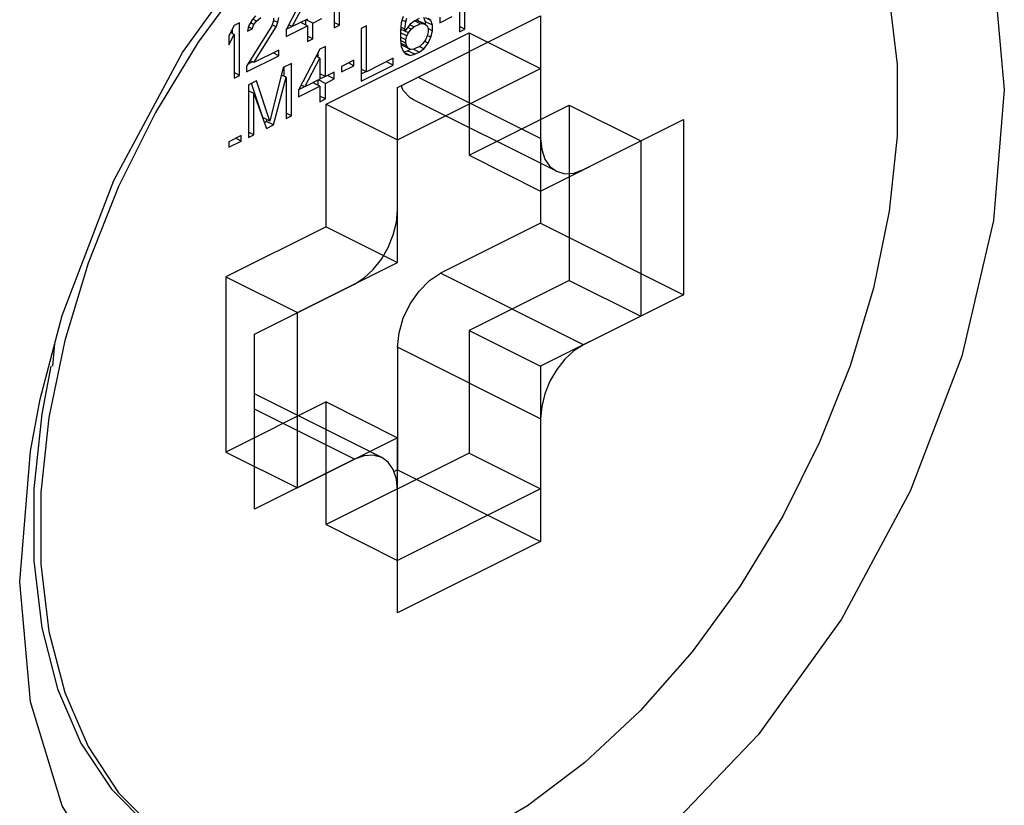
# Paper-space layout '005_EXP_CORICANT_PE_DRAWING_3_1' of a CAD drawing. Header units: millimetres. Extents: x 6 to 413, y 7 to 290.
# Tile 161 of 228: x 242.596 to 243.472, y 76.158 to 76.858. Entities that reach past the tile are written whole.
import ezdxf

# ---------------------------------------------------------------- set-up
doc = ezdxf.new("R2010")
doc.units = ezdxf.units.MM
doc.header["$LTSCALE"] = 23.1
doc.layers.get('0').update_dxf_attribs({"linetype": 'CONTINUOUS'})
doc.layers.add('123400001945H_RACK_HOLDER__BL89', color=7, linetype='CONTINUOUS')
doc.layers.add('124100000264A_M4_L6_NICKEL_BL84', color=7, linetype='CONTINUOUS')

# ---------------------------------------------------------------- blocks, each defined once
blk = doc.blocks.new('124100000264A_M4_L6_NICKEL_BL84', base_point=(242.99223, 76.59687))
at = {"layer": '124100000264A_M4_L6_NICKEL_BL84', "color": 7, "linetype": 'Continuous'}
for p, q in [((242.88023, 76.85257), (242.88023, 76.89933)), ((242.87545, 76.88899), (242.87545, 76.85018)), ((242.98682, 76.8934), (242.98682, 76.84663)), ((242.9916, 76.84902), (242.9916, 76.88981)), ((242.85159, 76.88502), (242.8325, 76.8486)), ((242.83807, 76.85139), (242.85159, 76.87706)), ((242.79113, 76.85479), (242.78636, 76.8524)), ((242.79113, 76.80802), (242.79113, 76.85479)), ((242.80227, 76.85737), (242.79909, 76.8518)), ((242.80386, 76.85319), (242.80091, 76.85466)), ((242.80545, 76.86095), (242.80227, 76.85737)), ((242.80625, 76.85637), (242.80288, 76.85806)), ((242.80386, 76.85319), (242.80625, 76.85637)), ((242.80625, 76.85637), (242.81022, 76.85936)), ((242.82136, 76.85697), (242.81977, 76.85219)), ((242.82136, 76.85896), (242.82136, 76.85697)), ((242.82534, 76.85497), (242.82136, 76.85696)), ((242.82375, 76.85119), (242.82534, 76.85497)), ((242.82534, 76.85497), (242.82613, 76.85935)), ((242.85159, 76.85815), (242.83807, 76.85139)), ((242.85159, 76.85218), (242.84562, 76.85517)), ((242.85, 76.85298), (242.85, 76.85735)), ((242.85636, 76.85457), (242.85039, 76.85755)), ((242.85636, 76.85457), (242.86432, 76.85854)), ((242.85636, 76.84064), (242.85636, 76.85457)), ((242.88023, 76.85257), (242.87545, 76.85496)), ((242.93177, 76.79728), (243.05905, 76.86092)), ((242.93512, 76.85461), (242.93432, 76.84724)), ((242.93671, 76.86038), (242.93512, 76.85461)), ((242.93909, 76.8556), (242.93584, 76.85723)), ((242.9383, 76.84923), (242.93909, 76.8556)), ((242.93909, 76.8556), (242.93989, 76.85898)), ((242.94705, 76.85659), (242.94307, 76.85361)), ((242.94625, 76.85122), (242.95182, 76.85401)), ((242.95182, 76.85401), (242.94697, 76.85643)), ((242.95103, 76.85858), (242.94705, 76.85659)), ((242.95421, 76.8542), (242.94824, 76.85719)), ((242.94832, 76.85723), (242.95023, 76.85659)), ((242.95564, 76.85388), (242.95023, 76.85659)), ((242.95182, 76.85401), (242.95421, 76.8542)), ((242.95421, 76.8542), (242.95659, 76.85341)), ((242.95659, 76.85579), (242.95513, 76.85963)), ((242.96137, 76.85679), (242.95658, 76.85918)), ((242.96296, 76.85261), (242.95659, 76.85579)), ((242.95659, 76.85341), (242.95659, 76.85579)), ((242.96137, 76.85679), (242.95898, 76.85858)), ((242.96296, 76.85261), (242.96137, 76.85679)), ((242.96932, 76.8548), (242.98046, 76.86036)), ((242.96932, 76.85977), (242.96932, 76.8548)), ((243.05905, 76.86092), (243.05905, 76.7518)), ((242.78636, 76.8524), (242.78158, 76.84305)), ((242.78636, 76.84444), (242.7831, 76.84607)), ((242.78477, 76.84524), (242.78477, 76.84928)), ((242.81977, 76.85219), (242.79749, 76.81618)), ((242.79909, 76.8518), (242.79829, 76.84742)), ((242.79829, 76.84742), (242.80227, 76.84941)), ((242.80227, 76.84941), (242.79895, 76.85107)), ((242.80227, 76.84941), (242.80386, 76.85319)), ((242.80386, 76.81936), (242.82375, 76.85119)), ((242.82375, 76.85119), (242.82017, 76.85298)), ((242.8325, 76.84263), (242.85159, 76.85218)), ((242.8325, 76.8486), (242.8325, 76.84263)), ((242.83278, 76.84914), (242.83767, 76.85159)), ((242.83807, 76.85139), (242.83481, 76.85302)), ((242.85159, 76.85218), (242.85159, 76.83825)), ((242.87545, 76.85018), (242.88023, 76.85257)), ((242.90409, 76.85203), (242.89932, 76.84964)), ((242.89932, 76.84964), (242.89932, 76.80288)), ((242.90409, 76.81124), (242.90409, 76.85203)), ((242.93432, 76.84724), (242.93432, 76.84028)), ((242.93989, 76.84306), (242.93432, 76.84585)), ((242.93437, 76.84773), (242.93493, 76.84871)), ((242.9383, 76.84724), (242.93452, 76.84913)), ((242.9383, 76.84923), (242.93473, 76.85102)), ((242.94307, 76.85361), (242.9383, 76.84724)), ((242.9383, 76.84724), (242.9383, 76.84923)), ((242.94148, 76.84585), (242.93838, 76.8474)), ((242.93989, 76.84306), (242.94148, 76.84585)), ((242.94387, 76.84903), (242.94079, 76.85057)), ((242.94148, 76.84585), (242.94387, 76.84903)), ((242.94625, 76.85122), (242.94275, 76.85297)), ((242.94387, 76.84903), (242.94625, 76.85122)), ((242.95659, 76.85341), (242.95818, 76.85221)), ((242.95818, 76.85221), (242.95898, 76.84963)), ((242.95898, 76.84664), (242.95818, 76.84326)), ((242.95898, 76.84963), (242.95898, 76.84664)), ((242.96296, 76.84763), (242.95898, 76.84962)), ((242.96137, 76.84186), (242.96296, 76.84763)), ((242.96296, 76.84763), (242.96296, 76.85261)), ((242.9916, 76.84902), (242.98682, 76.8514)), ((242.98682, 76.84663), (242.9916, 76.84902)), ((242.78158, 76.83509), (242.78636, 76.84444)), ((242.78158, 76.84305), (242.78158, 76.83509)), ((242.78636, 76.84444), (242.78636, 76.80563)), ((242.85636, 76.84064), (242.85159, 76.84302)), ((242.85159, 76.83825), (242.85636, 76.84064)), ((242.93909, 76.83968), (242.93432, 76.84207)), ((242.93432, 76.84028), (242.93512, 76.83371)), ((242.93909, 76.8367), (242.93447, 76.83901)), ((242.93989, 76.83411), (242.93476, 76.83667)), ((242.93909, 76.83968), (242.93989, 76.84306)), ((242.93909, 76.8367), (242.93909, 76.83968)), ((242.93989, 76.83411), (242.93909, 76.8367)), ((242.95659, 76.83948), (242.95421, 76.83629)), ((242.955, 76.83172), (242.95898, 76.83669)), ((242.95898, 76.83669), (242.95572, 76.83832)), ((242.95818, 76.84326), (242.95659, 76.83948)), ((242.96137, 76.84186), (242.95826, 76.84341)), ((242.95898, 76.83669), (242.96137, 76.84186)), ((242.82613, 76.8305), (242.80386, 76.81936)), ((242.82613, 76.82552), (242.82116, 76.82801)), ((242.82613, 76.82552), (242.82613, 76.8305)), ((242.86273, 76.83135), (242.84363, 76.79494)), ((242.86113, 76.82418), (242.86113, 76.82831)), ((242.8675, 76.83373), (242.86273, 76.83135)), ((242.8675, 76.80687), (242.8675, 76.83373)), ((242.94148, 76.83192), (242.93512, 76.8351)), ((242.93512, 76.83371), (242.93671, 76.82953)), ((242.93671, 76.82953), (242.93909, 76.82675)), ((242.93713, 76.82904), (242.94068, 76.82993)), ((242.94307, 76.82575), (242.93761, 76.82848)), ((242.94148, 76.83192), (242.93989, 76.83411)), ((242.94068, 76.82993), (242.94339, 76.83128)), ((242.94705, 76.82674), (242.94068, 76.82993)), ((242.94387, 76.83112), (242.94148, 76.83192)), ((242.94625, 76.83132), (242.94387, 76.83112)), ((242.95103, 76.82873), (242.94617, 76.83116)), ((242.95182, 76.83411), (242.94625, 76.83132)), ((242.94705, 76.82674), (242.95103, 76.82873)), ((242.955, 76.83172), (242.95102, 76.83371)), ((242.95103, 76.82873), (242.955, 76.83172)), ((242.95421, 76.83629), (242.95182, 76.83411)), ((242.79749, 76.8112), (242.82613, 76.82552)), ((242.79874, 76.81819), (242.80247, 76.82005)), ((242.80386, 76.81936), (242.8005, 76.82104)), ((242.8492, 76.79772), (242.86273, 76.82339)), ((242.86273, 76.82339), (242.85942, 76.82504)), ((242.86273, 76.82339), (242.86273, 76.80448)), ((242.89295, 76.82159), (242.88182, 76.81602)), ((242.89295, 76.81661), (242.88798, 76.8191)), ((242.89295, 76.81661), (242.89295, 76.82159)), ((242.92796, 76.82317), (242.90409, 76.81124)), ((242.92796, 76.8172), (242.92199, 76.82018)), ((242.92796, 76.8172), (242.92796, 76.82317)), ((242.93909, 76.82675), (242.94307, 76.82575)), ((242.94307, 76.82575), (242.94705, 76.82674)), ((242.79113, 76.80802), (242.78636, 76.81041)), ((242.79749, 76.81618), (242.79749, 76.8112)), ((242.83011, 76.81504), (242.81818, 76.76728)), ((242.83727, 76.81862), (242.83011, 76.81504)), ((242.83091, 76.80708), (242.83091, 76.81544)), ((242.83727, 76.77185), (242.83727, 76.81862)), ((242.87545, 76.81085), (242.8675, 76.80687)), ((242.87545, 76.80488), (242.87545, 76.81085)), ((242.88182, 76.81104), (242.89295, 76.81661)), ((242.88182, 76.81602), (242.88182, 76.81104)), ((242.89932, 76.80288), (242.92796, 76.8172)), ((242.90409, 76.81124), (242.89932, 76.81362)), ((242.89932, 76.80924), (242.9037, 76.81143)), ((242.78636, 76.80563), (242.79113, 76.80802)), ((242.80625, 76.80311), (242.79909, 76.79953)), ((242.81818, 76.76728), (242.80625, 76.80311)), ((242.82136, 76.7639), (242.8325, 76.80628)), ((242.8325, 76.80628), (242.82843, 76.80832)), ((242.8325, 76.80628), (242.8325, 76.76947)), ((242.86273, 76.80448), (242.8492, 76.79772)), ((242.86273, 76.79851), (242.85676, 76.8015)), ((242.86113, 76.79931), (242.86113, 76.80369)), ((242.8675, 76.8009), (242.86153, 76.80388)), ((242.86257, 76.8048), (242.8671, 76.80707)), ((242.8675, 76.80687), (242.86273, 76.80926)), ((242.8675, 76.8009), (242.87545, 76.80488)), ((242.87545, 76.80488), (242.86948, 76.80786)), ((243.05905, 76.7518), (242.94993, 76.80636)), ((242.79909, 76.79953), (242.79909, 76.75276)), ((242.80386, 76.79196), (242.79909, 76.79435)), ((242.81181, 76.77047), (242.8017, 76.80083)), ((242.84363, 76.78897), (242.86273, 76.79851)), ((242.84363, 76.79494), (242.84363, 76.78897)), ((242.84391, 76.79547), (242.84881, 76.79792)), ((242.8492, 76.79772), (242.84595, 76.79935)), ((242.86273, 76.79851), (242.86273, 76.78458)), ((242.8675, 76.78697), (242.8675, 76.8009)), ((242.93177, 76.68816), (242.93177, 76.79728)), ((242.93689, 76.79462), (242.93512, 76.79896)), ((242.80386, 76.79196), (242.815, 76.76072)), ((242.80386, 76.75515), (242.80386, 76.79196)), ((242.8675, 76.78697), (242.86273, 76.78936)), ((242.86273, 76.78458), (242.8675, 76.78697)), ((243.07309, 76.7226), (242.94581, 76.78624)), ((242.81818, 76.76728), (242.81181, 76.77047)), ((242.81307, 76.76612), (242.815, 76.76708)), ((242.815, 76.76708), (242.81541, 76.76867)), ((242.82136, 76.7639), (242.815, 76.76708)), ((242.83727, 76.77185), (242.8325, 76.77424)), ((242.8325, 76.76947), (242.83727, 76.77185)), ((243.09724, 76.72413), (243.18633, 76.76868)), ((243.18633, 76.76868), (243.18633, 76.61279)), ((242.80386, 76.75515), (242.79909, 76.75754)), ((242.815, 76.76072), (242.82136, 76.7639)), ((242.79272, 76.75456), (242.78158, 76.74899)), ((242.78158, 76.74401), (242.79272, 76.74958)), ((242.78158, 76.74899), (242.78158, 76.74401)), ((242.79272, 76.74958), (242.78775, 76.75207)), ((242.79272, 76.74958), (242.79272, 76.75456)), ((242.79909, 76.75276), (242.80386, 76.75515)), ((243.05905, 76.72961), (243.05905, 76.67643)), ((243.05905, 76.67643), (242.96996, 76.63189)), ((243.05905, 76.67643), (243.18633, 76.61279)), ((242.65639, 76.64091), (242.63562, 76.57199)), ((243.09724, 76.56825), (242.96996, 76.63189)), ((242.8045, 76.57776), (242.89359, 76.62231)), ((243.18633, 76.61279), (243.09724, 76.56825)), ((242.8045, 76.42187), (242.8045, 76.57776)), ((242.63562, 76.57199), (242.62156, 76.5035)), ((243.05905, 76.50239), (242.93177, 76.56603)), ((242.93177, 76.56603), (242.93177, 76.45691)), ((242.62316, 76.54927), (242.6152, 76.50668)), ((242.91774, 76.46796), (242.8045, 76.52458)), ((242.6152, 76.50668), (242.6081, 76.4399)), ((242.62156, 76.5035), (242.61447, 76.43672)), ((242.89359, 76.46642), (242.8045, 76.51097)), ((243.05905, 76.50239), (243.05905, 76.39327)), ((242.89359, 76.46642), (242.8045, 76.42187)), ((242.93177, 76.45691), (242.9286, 76.45532)), ((242.93177, 76.45691), (243.05905, 76.39327)), ((242.93177, 76.32963), (242.93177, 76.43875)), ((243.05905, 76.39327), (242.93177, 76.32963))]:
    blk.add_line(p, q, dxfattribs=at)
for points in [[(243.23691, 77.07827), (243.27447, 77.054), (243.30736, 77.02094), (243.33444, 76.97994), (243.3552, 76.93178), (243.36927, 76.87735), (243.37636, 76.81766), (243.37636, 76.75384), (243.36927, 76.68705), (243.3552, 76.61856), (243.33444, 76.54964), (243.30736, 76.48156), (243.27447, 76.41561), (243.23639, 76.353), (243.19381, 76.2949), (243.14754, 76.2424), (243.09843, 76.19647), (243.04741, 76.15797), (242.99541, 76.12762)], [(242.79702, 76.89565), (242.75444, 76.83755), (242.71635, 76.77494), (242.68346, 76.70899), (242.65639, 76.64091)], [(242.94581, 76.78624), (242.94296, 76.78797), (242.93689, 76.79462)], [(243.05905, 76.7518), (243.06001, 76.74188), (243.06284, 76.7334), (243.06738, 76.72681), (243.07309, 76.7226)], [(243.07309, 76.7226), (243.08067, 76.72048), (243.08874, 76.72105), (243.09724, 76.72413)], [(242.89359, 76.62231), (242.90209, 76.62773), (242.91016, 76.63522), (242.9174, 76.64441), (242.92344, 76.65484), (242.92799, 76.66598), (242.93082, 76.67728), (242.93177, 76.68816)], [(242.93177, 76.56603), (242.93308, 76.57878), (242.93689, 76.59197), (242.94296, 76.60469), (242.95087, 76.61607), (242.96008, 76.62535), (242.96996, 76.63189)], [(243.09724, 76.56825), (243.08874, 76.56282), (243.08067, 76.55533), (243.07343, 76.54614), (243.06738, 76.53571), (243.06284, 76.52457), (243.06001, 76.51327), (243.05905, 76.50239)], [(242.91774, 76.46796), (242.91016, 76.47007), (242.90209, 76.4695), (242.89359, 76.46642)], [(242.93177, 76.43875), (242.93082, 76.44868), (242.92799, 76.45715), (242.92344, 76.46374), (242.91774, 76.46796)], [(242.6081, 76.4399), (242.6081, 76.37607), (242.6152, 76.31639)], [(242.61447, 76.43672), (242.61447, 76.37289), (242.62156, 76.3132)], [(242.6152, 76.31639), (242.62926, 76.26195), (242.65002, 76.21379), (242.6771, 76.1728), (242.70999, 76.13973), (242.74755, 76.11547)], [(242.62156, 76.3132), (242.63562, 76.25877), (242.65639, 76.21061), (242.68346, 76.16961), (242.71635, 76.13655)]]:
    blk.add_lwpolyline(points, dxfattribs=at)
blk = doc.blocks.new('123400001945H_RACK_HOLDER__BL89', base_point=(241.07988, 77.35084))
at = {"layer": '123400001945H_RACK_HOLDER__BL89', "color": 7, "linetype": 'Continuous'}
for p, q in [((242.6249, 76.54911), (242.62678, 76.56904)), ((242.6051, 76.25041), (242.59553, 76.35715))]:
    blk.add_line(p, q, dxfattribs=at)
for points in [[(242.98781, 77.08687), (243.07939, 77.13266), (243.16897, 77.15413), (243.25263, 77.15034), (243.32672, 77.12145), (243.38801, 77.06873), (243.4338, 76.99448), (243.46209, 76.90196), (243.47166, 76.79522)], [(242.74048, 76.82834), (242.81457, 76.93131), (242.82683, 76.94579)], [(242.61384, 76.5197), (242.6334, 76.59429), (242.67919, 76.71434), (242.74048, 76.82834)], [(243.47166, 76.79522), (243.46209, 76.6789), (243.43379, 76.55807), (243.388, 76.43803), (243.32672, 76.32403), (243.25263, 76.22106), (243.16897, 76.13361), (243.07939, 76.0655), (242.9878, 76.01971), (242.89822, 75.99824), (242.81456, 76.00203), (242.74047, 76.03092), (242.67919, 76.08364), (242.6334, 76.15789), (242.6051, 76.25041)], [(242.59553, 76.35715), (242.6051, 76.47347), (242.61384, 76.5197)]]:
    blk.add_lwpolyline(points, dxfattribs=at)

psp = doc.layouts.new('005_EXP_CORICANT_PE_DRAWING_3_1')

# ---------------------------------------------------------------- linework, layer by layer
at = {"color": 6, "linetype": 'Continuous'}
for p, q in [((242.86813, 76.78234), (242.99541, 76.84598)), ((242.99541, 76.84598), (243.05905, 76.81416)), ((242.99541, 76.84598), (242.99541, 76.73686)), ((242.86813, 76.78234), (242.93177, 76.75052)), ((242.86813, 76.67322), (242.86813, 76.78234)), ((242.99541, 76.73686), (243.08451, 76.78141)), ((243.08451, 76.78141), (243.14815, 76.74959)), ((243.08451, 76.78141), (243.08451, 76.62552)), ((242.99541, 76.73686), (243.05905, 76.70504)), ((242.86813, 76.67322), (242.77904, 76.62867)), ((242.86813, 76.67322), (242.93177, 76.6414)), ((242.77904, 76.62867), (242.84268, 76.59685)), ((242.77904, 76.62867), (242.77904, 76.47279)), ((243.08451, 76.62552), (242.99541, 76.58097)), ((243.08451, 76.62552), (243.14815, 76.5937)), ((242.99541, 76.58097), (243.05905, 76.54915)), ((242.99541, 76.58097), (242.99541, 76.47185)), ((242.86813, 76.51733), (242.77904, 76.47279)), ((242.86813, 76.51733), (242.93177, 76.48551)), ((242.86813, 76.40821), (242.86813, 76.51733)), ((242.77904, 76.47279), (242.84268, 76.44097)), ((242.99541, 76.47185), (242.86813, 76.40821)), ((242.99541, 76.47185), (243.05905, 76.44003)), ((242.86813, 76.40821), (242.93177, 76.37639))]:
    psp.add_line(p, q, dxfattribs=at)
at = {"color": 2, "linetype": 'Continuous'}
for p, q in [((242.93177, 76.75052), (243.05905, 76.81416)), ((243.05905, 76.81416), (243.05905, 76.70504)), ((242.93177, 76.6414), (242.93177, 76.75052)), ((243.05905, 76.70504), (243.14815, 76.74959)), ((243.14815, 76.74959), (243.14815, 76.5937)), ((242.84268, 76.59685), (242.93177, 76.6414)), ((242.84268, 76.44097), (242.84268, 76.59685)), ((243.14815, 76.5937), (243.05905, 76.54915)), ((243.05905, 76.54915), (243.05905, 76.44003)), ((242.93177, 76.48551), (242.84268, 76.44097)), ((242.93177, 76.37639), (242.93177, 76.48551)), ((243.05905, 76.44003), (242.93177, 76.37639))]:
    psp.add_line(p, q, dxfattribs=at)

# ---------------------------------------------------------------- block references
at = {"layer": '123400001945H_RACK_HOLDER__BL89'}
psp.add_blockref('123400001945H_RACK_HOLDER__BL89', (241.07988, 77.35084), dxfattribs=at)
at = {"layer": '124100000264A_M4_L6_NICKEL_BL84'}
psp.add_blockref('124100000264A_M4_L6_NICKEL_BL84', (242.99223, 76.59687), dxfattribs=at)

doc.saveas('drawing.dxf')
